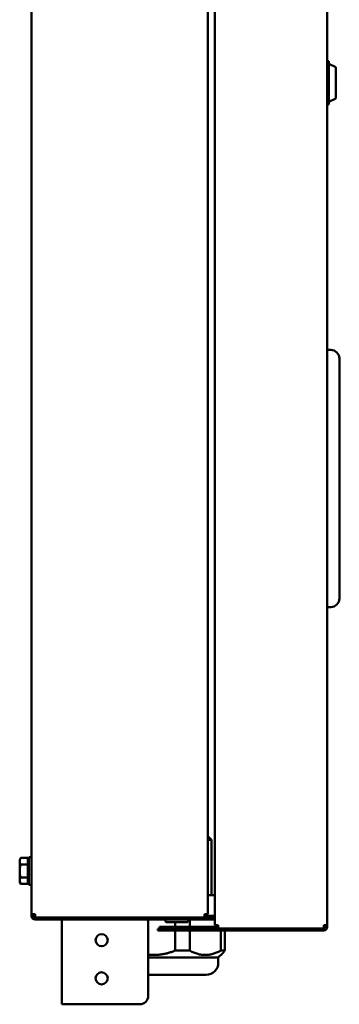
# Model space of a CAD drawing. Header units: millimetres. Extents: x -762 to 6987, y -1641 to 2057.
# Tile 3 of 35: x 895 to 1080, y -395 to 174. Entities that reach past the tile are written whole.
import ezdxf

# ---------------------------------------------------------------- set-up
doc = ezdxf.new("R2010")
doc.units = ezdxf.units.MM
doc.layers.add('Видимый контур (ГОСТ)', color=7, linetype='Continuous', lineweight=50)

msp = doc.modelspace()

# ---------------------------------------------------------------- linework, layer by layer
at = {"layer": 'Видимый контур (ГОСТ)'}
for p, q in [((901.88, -342.9), (901.88, 799.9)), ((1003.88, 799), (1003.88, -342)), ((1007.88, -349.3), (1007.88, 623.5)), ((1072.88, 623.5), (1072.88, -349.3)), ((1073.88, 149.54), (1072.88, 149.54)), ((1073.88, 149.54), (1073.88, 124.66)), ((1077.88, 146.1), (1073.88, 148.1)), ((1077.88, 146.1), (1077.88, 128.1)), ((1077.88, 128.1), (1073.88, 126.1)), ((1073.88, 124.66), (1072.88, 124.66)), ((1074.88, -17.15), (1072.88, -17.15)), ((1079.88, -22.15), (1079.88, -27.15)), ((1079.88, -155.65), (1079.88, -27.15)), ((1079.88, -155.65), (1079.88, -160.65)), ((1072.88, -165.65), (1074.88, -165.65)), ((1003.88, -298), (1005.88, -300)), ((1005.88, -300), (1003.88, -300)), ((1005.88, -300), (1005.88, -332)), ((894.98, -311.5), (895.56, -310.49)), ((894.98, -311.5), (894.98, -312.37)), ((894.98, -312.37), (894.98, -318)), ((899.68, -310.49), (895.56, -310.49)), ((899.68, -310.49), (899.68, -314.25)), ((899.68, -312.3), (900.28, -312.3)), ((900.28, -326), (900.28, -310)), ((901.88, -310), (900.28, -310)), ((894.98, -318), (894.98, -323.63)), ((899.68, -314.25), (895.56, -314.25)), ((899.68, -314.25), (899.68, -321.75)), ((894.98, -323.63), (894.98, -324.5)), ((899.68, -321.75), (895.56, -321.75)), ((899.68, -321.75), (899.68, -325.51)), ((899.68, -323.7), (900.28, -323.7)), ((894.98, -324.5), (895.56, -325.51)), ((899.68, -325.51), (895.56, -325.51)), ((901.88, -326), (900.28, -326)), ((1003.88, -332), (1007.88, -332)), ((903.88, -342.9), (901.88, -342.9)), ((901.88, -344), (901.88, -342.9)), ((902.88, -342.9), (902.88, -344)), ((903.88, -342.9), (903.88, -344.9)), ((1001.88, -344.9), (903.88, -344.9)), ((903.88, -345), (999.88, -345)), ((903.88, -346), (999.88, -346)), ((919.38, -345), (919.38, -344.9)), ((919.38, -395), (919.38, -346)), ((979.38, -346), (979.38, -347)), ((981.38, -344.9), (981.38, -345)), ((990.38, -344.9), (990.38, -345)), ((992.38, -346), (992.38, -347)), ((993.33, -350.3), (993.33, -346)), ((999.88, -345), (1001.88, -345)), ((1001.88, -346), (999.88, -346)), ((1001.88, -342.9), (1001.88, -344.9)), ((1001.88, -342.9), (1003.88, -342.9)), ((1001.88, -343.9), (1007.88, -343.9)), ((1007.88, -344.9), (1001.88, -344.9)), ((1001.88, -344.9), (1001.88, -345)), ((1001.88, -345), (1007.88, -345)), ((1001.88, -346), (1001.88, -345)), ((1007.88, -346), (1001.88, -346)), ((1003.88, -342), (1003.88, -342.9)), ((969.38, -348), (969.38, -390)), ((974.88, -351.4), (984.88, -351.4)), ((974.88, -351.4), (974.88, -352.4)), ((984.88, -352.4), (974.88, -352.4)), ((984.88, -350.3), (975.88, -350.3)), ((975.88, -351.3), (975.88, -350.3)), ((975.88, -351.3), (984.88, -351.3)), ((991.88, -347.5), (979.88, -347.5)), ((984.88, -350.3), (1009.88, -350.3)), ((1009.88, -351.3), (984.88, -351.3)), ((1070.88, -351.4), (984.88, -351.4)), ((984.88, -352.4), (1070.88, -352.4)), ((984.93, -347.5), (984.93, -350.3)), ((984.93, -351.3), (984.93, -351.4)), ((984.93, -352.4), (984.93, -364)), ((993.33, -351.4), (993.33, -351.3)), ((993.33, -364), (993.33, -352.4)), ((1009.88, -349.3), (1007.88, -349.3)), ((1009.88, -349.3), (1009.88, -351.3)), ((1070.88, -351.3), (1009.88, -351.3)), ((1011.27, -351.3), (1011.27, -351.4)), ((1011.27, -352.4), (1011.27, -364)), ((1013.57, -351.4), (1013.57, -351.3)), ((1013.57, -364), (1013.57, -352.4)), ((1070.88, -351.3), (1070.88, -349.3)), ((1072.88, -349.3), (1070.88, -349.3)), ((1071.88, -350.4), (1071.88, -349.3)), ((1072.88, -349.3), (1072.88, -350.4)), ((969.38, -368), (1009.88, -368)), ((984.93, -364), (993.33, -364)), ((1009.88, -368), (1012.4, -365.48)), ((1009.88, -368), (1009.88, -371)), ((1011.27, -364), (1013.57, -364)), ((969.38, -378), (1002.88, -378)), ((919.38, -395), (923.38, -395)), ((964.38, -395), (923.38, -395))]:
    msp.add_line(p, q, dxfattribs=at)
for centre in [(942.38, -358), (942.38, -380)]:
    msp.add_circle(centre, 3.5, dxfattribs=at)
for centre, radius, start, end in [((1074.88, -22.15), 5, 0, 90), ((1074.88, -160.65), 5, 270, 0), ((903.88, -344), 2, 180, 270), ((903.88, -344), 1, 180, 270), ((964.38, -348), 5, 36.8699, 38.3161), ((964.38, -348), 5, 0, 23.5782), ((979.88, -347), 0.5, 180, 270), ((991.88, -347), 0.5, 270, 0), ((1070.88, -350.4), 2, 270, 0), ((1070.88, -350.4), 1, 270, 0), ((1002.88, -371), 7, 270, 0), ((964.38, -390), 5, 270, 0)]:
    msp.add_arc(centre, radius, start, end, dxfattribs=at)
for points, weights in [([(895.56, -310.49), (894.98, -311.5), (894.98, -312.37)], [1, 1.0379548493, 1]), ([(894.98, -312.37), (894.98, -313.24), (895.56, -314.25)], [1, 1.0379548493, 1]), ([(895.56, -314.25), (894.98, -316.26), (894.98, -318)], [1, 1.0379548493, 1]), ([(894.98, -318), (894.98, -319.74), (895.56, -321.75)], [1, 1.0379548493, 1]), ([(895.56, -321.75), (894.98, -322.76), (894.98, -323.63)], [1, 1.0379548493, 1]), ([(894.98, -323.63), (894.98, -324.5), (895.56, -325.51)], [1, 1.0379548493, 1]), ([(984.93, -364), (976.87, -367.19), (969.38, -366.3)], [1, 1.05290938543, 1.03751333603]), ([(1011.27, -364), (1002.3, -368.81), (993.33, -364)], [1, 1.08196721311, 1]), ([(1012.4, -365.48), (1012.97, -364.91), (1013.57, -364)], [1.02387036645, 1.01450036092, 1])]:
    msp.add_rational_spline(points, weights, degree=2, dxfattribs=at)

doc.saveas('drawing.dxf')
